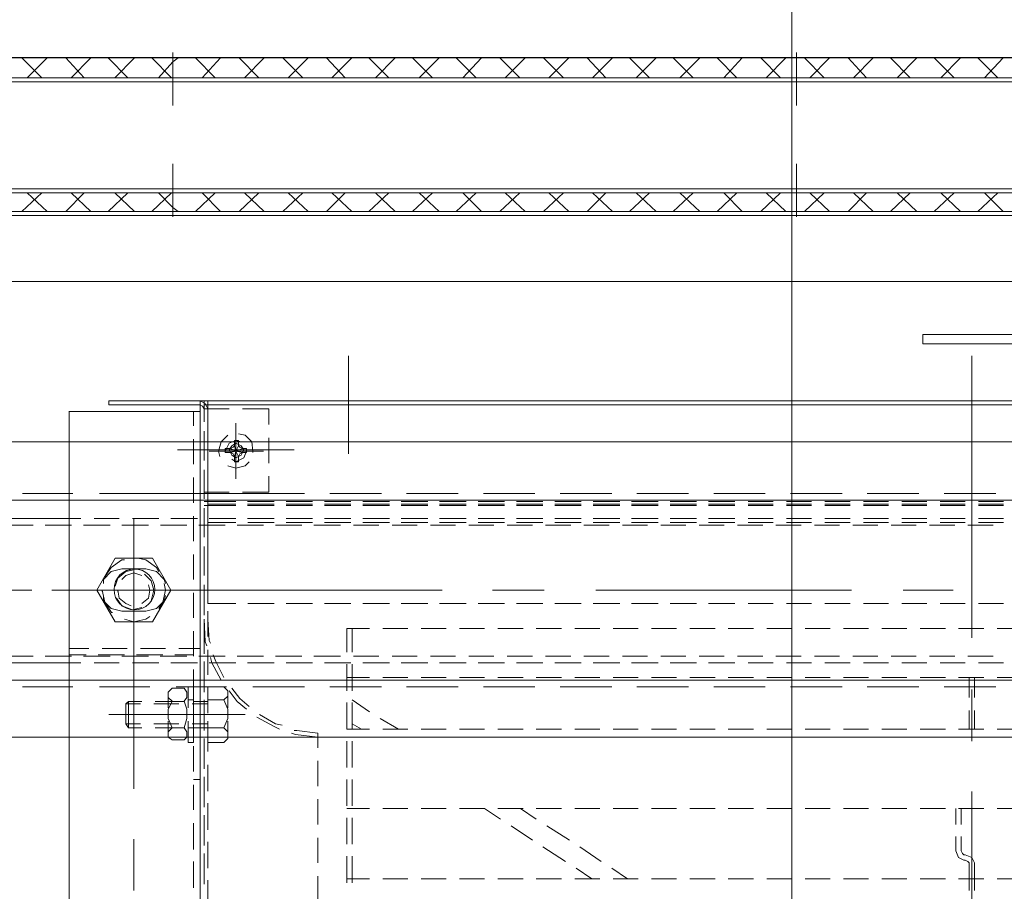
# Model space of a CAD drawing. Header units: millimetres. Extents: x -1469 to 52323, y -1368 to 13830.
# Tile 11 of 85: x 6035 to 6252, y 1720 to 1912. Entities that reach past the tile are written whole.
import ezdxf

# ---------------------------------------------------------------- set-up
doc = ezdxf.new("R2010")
doc.units = ezdxf.units.MM
doc.layers.add('A-CEILING-02', color=7, linetype='Continuous', lineweight=5, true_color=0xf27172)
for name, color, linetype, true_color in [('ACMV-EQP-CHW', 30, 'Continuous', 0xff7f00), ('ACMV-FCU', 30, 'Continuous', 0xff7f00), ('RCP LAYOUT', 9, 'Continuous', 0x808080)]:
    doc.layers.add(name, color=color, linetype=linetype, true_color=true_color)

# ---------------------------------------------------------------- blocks, each defined once
blk = doc.blocks.new('A$C256bf26b')
at = {"layer": 'A-CEILING-02', "true_color": 0x808080}
h = blk.add_hatch(dxfattribs=at)
h.set_pattern_fill('_USER', color=8, scale=600, double=1, pattern_type=0)
h.set_pattern_definition([(0, (9805, 1050), (0, 600), []), (90, (9805, 1050), (-600, 4e-14), [])])
h.paths.add_polyline_path([(200, 1050), (200, 2970), (4245, 2970), (4245, 3620), (5835, 3620), (5835, 2970), (9805, 2970), (9805, 1050)])
blk = doc.blocks.new('AHU-7.5TR-CARRIER')
at = {"layer": 'ACMV-EQP-CHW', "lineweight": 15}
for points in [[(85.27, -213.55), (85.27, -621.93)], [(85.27, -624.27), (85.27, -213.84)], [(114.22, -213.55), (114.22, -621.93)], [(-85.28, -481.22), (-85.28, -537.97)], [(83.52, -512.52), (83.52, -518.37)], [(59.23, -513.69), (59.23, -519.25)], [(-85.87, -516.03), (-85.87, -522.17)], [(-84.69, -516.03), (-84.69, -522.17)], [(51.63, -517.78), (51.63, -523.63)], [(52.8, -517.78), (52.8, -523.63)], [(84.39, -517.49), (84.39, -523.34)], [(86.73, -516.62), (86.73, -522.46)], [(99.9, -516.03), (99.9, -527.44)], [(-96.69, -518.66), (-90.84, -518.66)], [(-87.92, -518.66), (-82.35, -518.66)], [(-85.87, -518.66), (-85.87, -522.18), (-85.28, -523.34), (-83.82, -523.93)], [(-84.69, -522.18), (-84.69, -518.66)], [(-79.43, -518.66), (-73.87, -518.66)], [(-70.94, -518.66), (-65.39, -518.66)], [(-62.46, -518.66), (-56.91, -518.66)], [(-53.97, -518.66), (-48.42, -518.66)], [(-45.5, -518.66), (-39.94, -518.66)], [(-37.01, -518.66), (-31.46, -518.66)], [(-28.53, -518.66), (-22.97, -518.66)], [(-20.05, -518.66), (-14.49, -518.66)], [(-11.55, -518.66), (-6, -518.66)], [(-9.22, -518.66), (-5.71, -521)], [(-3.08, -518.66), (2.48, -518.66)], [(-1.32, -518.66), (2.19, -521)], [(5.4, -518.66), (10.97, -518.66)], [(13.89, -518.66), (19.45, -518.66)], [(22.38, -518.66), (27.93, -518.66)], [(30.86, -518.66), (36.42, -518.66)], [(39.34, -518.66), (44.9, -518.66)], [(47.82, -518.66), (52.8, -518.66)], [(84.39, -524.23), (84.39, -518.37)], [(83.52, -521), (83.52, -526.85)], [(-84.69, -522.18), (-84.4, -522.46), (-83.82, -522.76)], [(-83.82, -522.76), (-83.53, -522.76)], [(-83.82, -523.93), (-83.53, -523.93)], [(-83.53, -523.93), (-83.23, -524.23), (-82.94, -524.81), (-82.94, -528.02)], [(-83.52, -522.76), (-82.35, -523.35), (-81.77, -524.81), (-81.77, -528.02)], [(-3.37, -522.46), (1.32, -525.69)], [(4.53, -522.46), (9.5, -525.69)], [(59.23, -522.17), (59.23, -527.73)], [(51.63, -526.27), (51.63, -532.12)], [(52.8, -526.27), (52.8, -532.12)], [(84.39, -525.98), (84.39, -531.83)], [(86.73, -525.1), (86.73, -530.95)], [(3.65, -527.15), (8.63, -530.36)], [(11.84, -527.15), (16.52, -530.36)], [(84.39, -532.71), (84.39, -526.85)], [(-82.94, -530.66), (-82.94, -534.17)], [(-81.77, -530.66), (-81.77, -534.17)], [(59.23, -530.66), (59.23, -536.22)], [(83.52, -529.49), (83.52, -535.34)], [(10.97, -531.83), (14.48, -534.17)], [(18.87, -531.83), (22.38, -534.17)], [(-96.69, -534.17), (-90.84, -534.17)], [(-87.92, -534.17), (-82.35, -534.17)], [(-79.43, -534.17), (-73.87, -534.17)], [(-70.94, -534.17), (-65.39, -534.17)], [(-62.46, -534.17), (-56.91, -534.17)], [(-53.97, -534.17), (-48.42, -534.17)], [(-45.5, -534.17), (-39.94, -534.17)], [(-37.01, -534.17), (-31.46, -534.17)], [(-28.53, -534.17), (-22.97, -534.17)], [(-20.05, -534.17), (-14.49, -534.17)], [(-11.55, -534.17), (-6, -534.17)], [(-3.08, -534.17), (2.48, -534.17)], [(5.4, -534.17), (10.97, -534.17)], [(13.89, -534.17), (19.45, -534.17)], [(22.38, -534.17), (27.93, -534.17)], [(30.86, -534.17), (36.42, -534.17)], [(39.34, -534.17), (44.9, -534.17)], [(47.82, -534.17), (52.8, -534.17)], [(51.63, -534.75), (51.63, -540.6)], [(52.8, -534.75), (52.8, -540.6)], [(84.39, -534.46), (84.39, -540.31)], [(86.73, -533.88), (86.73, -539.44)], [(84.39, -541.19), (84.39, -535.34)], [(59.23, -539.15), (59.23, -544.7)], [(83.52, -537.98), (83.52, -543.82)], [(99.9, -538.56), (99.9, -566.94)], [(86.73, -540.6), (85.27, -540.6)], [(51.63, -543.24), (51.63, -549.09)], [(52.8, -543.24), (52.8, -549.09)], [(84.39, -542.95), (84.39, -548.8)], [(84.39, -549.68), (84.39, -543.82)], [(86.73, -542.36), (86.73, -547.92)], [(59.23, -547.62), (59.23, -550.84)], [(83.52, -546.75), (83.52, -552.3)], [(702.87, -615.2), (-744.36, -615.2), (-744.36, -549.97), (702.87, -549.97)], [(-85.28, -549.09), (-85.28, -560.5)], [(59.23, -549.97), (64.21, -550.55), (65.08, -550.84)], [(80.01, -552.01), (79.12, -551.14), (79.12, -549.68), (80.01, -548.79)], [(79.12, -553.48), (79.12, -549.97)], [(80.01, -548.8), (83.52, -548.8)], [(83.52, -553.48), (83.52, -548.79)], [(86.73, -553.48), (86.73, -548.79)], [(87.9, -548.8), (86.73, -548.8)], [(87.9, -548.8), (87.9, -553.48)], [(88.78, -549.38), (88.19, -549.97), (88.19, -551.14), (88.78, -552.01), (88.19, -554.06), (88.19, -556.1), (88.78, -557.87), (88.19, -558.74), (88.19, -559.91), (88.78, -560.79), (91.41, -560.79)], [(91.41, -549.37), (88.79, -549.37)], [(91.41, -552.01), (92.29, -551.14), (92.29, -549.97), (91.41, -549.38)], [(-96.69, -551.72), (-90.84, -551.72)], [(-87.92, -551.72), (-82.35, -551.72)], [(-85.87, -555.82), (-85.87, -551.72)], [(-84.69, -555.82), (-84.69, -551.72)], [(-79.43, -551.72), (-73.87, -551.72)], [(-70.94, -551.72), (-65.39, -551.72)], [(-62.46, -551.72), (-56.91, -551.72)], [(-53.97, -551.72), (-48.42, -551.72)], [(-45.5, -551.72), (-39.94, -551.72)], [(-37.01, -551.72), (-31.46, -551.72)], [(-28.53, -551.72), (-22.97, -551.72)], [(-20.05, -551.72), (-14.49, -551.72)], [(-11.55, -551.72), (-6, -551.72)], [(-3.08, -551.72), (2.48, -551.72)], [(5.4, -551.72), (10.97, -551.72)], [(13.89, -551.72), (19.45, -551.72)], [(22.38, -551.72), (27.93, -551.72)], [(30.86, -551.72), (36.42, -551.72)], [(39.34, -551.72), (44.9, -551.72)], [(41.38, -551.72), (45.49, -554.06)], [(47.82, -551.72), (52.8, -551.72)], [(49.59, -551.72), (51.63, -552.9)], [(51.63, -551.72), (51.63, -557.57)], [(52.8, -551.72), (52.8, -557.57)], [(59.23, -550.84), (63.91, -551.43), (64.49, -551.43)], [(67.13, -552.6), (68.6, -552.89), (72.11, -554.94)], [(67.72, -551.72), (68.89, -552.3), (72.69, -554.35)], [(80.01, -558.16), (79.12, -556.1), (79.12, -554.06), (80.01, -552.01), (83.52, -552.01)], [(83.52, -552.01), (86.73, -552.01)], [(84.39, -551.42), (84.39, -557.28)], [(84.39, -558.16), (84.39, -552.3)], [(86.73, -550.84), (86.73, -556.4)], [(86.73, -552.01), (87.9, -552.01)], [(87.9, -553.48), (87.9, -550.55)], [(88.79, -552.01), (91.41, -552.01), (92.29, -554.06), (92.29, -556.11), (91.41, -557.86), (88.79, -557.86)], [(89.65, -552.01), (95.22, -552.01)], [(92.29, -553.48), (92.29, -550.55)], [(98.14, -552.01), (101.06, -552.01)], [(101.06, -557.86), (101.06, -552.01), (101.65, -552.89)], [(83.52, -552.89), (87.02, -552.89)], [(89.95, -552.89), (95.5, -552.89)], [(98.44, -552.89), (101.65, -552.89)], [(101.06, -557.86), (101.65, -557.28), (101.65, -552.89)], [(47.82, -555.52), (51.63, -558.16)], [(74.44, -556.69), (76.49, -558.45), (78.24, -560.79)], [(75.03, -556.11), (77.08, -557.86), (78.83, -560.21)], [(75.32, -554.94), (105.45, -554.94)], [(79.12, -559.91), (79.12, -556.4)], [(92.29, -554.94), (80.01, -554.94)], [(83.22, -554.94), (91.7, -554.94)], [(83.52, -555.24), (83.52, -560.79)], [(83.52, -561.08), (83.52, -556.4)], [(86.73, -561.08), (86.73, -556.4)], [(87.9, -559.62), (87.9, -556.4)], [(87.9, -556.4), (87.9, -561.08)], [(92.29, -559.62), (92.29, -556.4)], [(-85.87, -563.13), (-85.87, -558.74)], [(-84.7, -563.13), (-84.7, -558.74)], [(83.52, -558.16), (80.01, -558.16), (79.12, -559.03), (79.12, -560.21), (80.01, -561.08), (83.52, -561.08)], [(83.52, -557.28), (87.02, -557.28)], [(83.52, -557.86), (86.73, -557.86)], [(86.73, -558.16), (87.9, -558.16)], [(89.65, -557.86), (95.22, -557.86)], [(89.95, -557.28), (95.5, -557.28)], [(91.41, -560.79), (92.29, -559.91), (92.29, -558.74), (91.41, -557.87)], [(98.14, -557.86), (101.06, -557.86)], [(98.44, -557.28), (101.65, -557.28)], [(-79.13, -561.08), (-90.54, -561.08)], [(-62.17, -561.08), (-73.58, -561.08)], [(-45.2, -561.08), (-56.61, -561.08)], [(-28.24, -561.08), (-39.64, -561.08)], [(-11.27, -561.08), (-22.68, -561.08)], [(5.71, -561.08), (-5.71, -561.08)], [(22.67, -561.08), (11.26, -561.08)], [(39.64, -561.08), (28.23, -561.08)], [(56.6, -561.08), (45.19, -561.08)], [(51.63, -560.21), (51.63, -566.05)], [(52.8, -560.21), (52.8, -566.05)], [(73.57, -561.08), (62.16, -561.08)], [(90.53, -561.08), (79.42, -561.08)], [(84.39, -559.91), (84.39, -565.76)], [(84.39, -566.64), (84.39, -560.79)], [(86.73, -559.33), (86.73, -564.88)], [(87.9, -561.08), (86.73, -561.08)], [(107.5, -561.08), (96.38, -561.08)], [(124.47, -561.08), (113.35, -561.08)], [(675.66, -562.54), (-717.44, -562.54)], [(-96.69, -563.13), (-90.84, -563.13)], [(-87.92, -563.13), (-82.35, -563.13)], [(-79.43, -563.13), (-73.87, -563.13)], [(-70.94, -563.13), (-65.39, -563.13)], [(-62.46, -563.13), (-56.91, -563.13)], [(-53.97, -563.13), (-48.42, -563.13)], [(-45.5, -563.13), (-39.94, -563.13)], [(-37.01, -563.13), (-31.46, -563.13)], [(-28.53, -563.13), (-22.97, -563.13)], [(-20.05, -563.13), (-14.49, -563.13)], [(-11.55, -563.13), (-6, -563.13)], [(-3.08, -563.13), (2.48, -563.13)], [(5.4, -563.13), (10.97, -563.13)], [(13.89, -563.13), (19.45, -563.13)], [(22.38, -563.13), (27.93, -563.13)], [(30.86, -563.13), (36.42, -563.13)], [(39.34, -563.13), (44.9, -563.13)], [(47.82, -563.13), (52.8, -563.13)], [(80.01, -563.13), (81.75, -566.64), (82.34, -568.1)], [(80.59, -562.54), (82.64, -566.35), (82.93, -567.52)], [(83.52, -563.71), (83.52, -569.27)], [(-86.74, -566.35), (-92.3, -566.35)], [(-84.4, -567.81), (-89.96, -567.81)], [(-78.25, -566.35), (-83.82, -566.35)], [(-75.92, -567.81), (-81.48, -567.81)], [(-69.78, -566.35), (-75.33, -566.35)], [(-67.43, -567.81), (-72.99, -567.81)], [(-61.3, -566.35), (-66.85, -566.35)], [(-58.95, -567.81), (-64.51, -567.81)], [(-52.81, -566.35), (-58.37, -566.35)], [(-50.47, -567.81), (-56.02, -567.81)], [(-44.32, -566.35), (-49.88, -566.35)], [(-41.99, -567.81), (-47.54, -567.81)], [(-35.84, -566.35), (-41.4, -566.35)], [(-33.5, -567.81), (-39.06, -567.81)], [(-27.06, -566.35), (-32.92, -566.35)], [(-25.01, -567.81), (-30.58, -567.81)], [(-18.59, -566.35), (-24.44, -566.35)], [(-16.53, -567.81), (-22.09, -567.81)], [(-10.1, -566.35), (-15.95, -566.35)], [(-8.06, -567.81), (-13.61, -567.81)], [(-1.62, -566.35), (-7.47, -566.35)], [(0.43, -567.81), (-5.12, -567.81)], [(6.87, -566.35), (1.02, -566.35)], [(8.92, -567.81), (3.36, -567.81)], [(15.35, -566.35), (9.5, -566.35)], [(17.4, -567.81), (11.84, -567.81)], [(23.84, -566.35), (17.98, -566.35)], [(25.89, -567.81), (20.33, -567.81)], [(32.32, -566.35), (26.47, -566.35)], [(34.36, -567.81), (28.81, -567.81)], [(40.8, -566.35), (34.95, -566.35)], [(42.85, -567.81), (37.3, -567.81)], [(49.28, -566.35), (43.44, -566.35)], [(51.34, -567.81), (45.77, -567.81)], [(57.77, -566.35), (51.92, -566.35)], [(60.12, -567.81), (54.26, -567.81)], [(66.26, -566.35), (60.39, -566.35)], [(68.6, -567.81), (62.75, -567.81)], [(74.75, -566.35), (68.88, -566.35)], [(77.08, -567.81), (71.23, -567.81)], [(83.22, -566.35), (77.37, -566.35)], [(85.56, -567.81), (79.71, -567.81)], [(91.7, -566.35), (85.86, -566.35)], [(86.73, -567.81), (86.73, -573.36)], [(94.05, -567.81), (88.19, -567.81)], [(100.19, -566.35), (94.34, -566.35)], [(102.53, -567.81), (96.68, -567.81)], [(99.9, -566.94), (99.9, -598.23)], [(108.68, -566.35), (103.12, -566.35)], [(111.01, -567.81), (105.16, -567.81)], [(114.23, -566.35), (111.6, -566.35)], [(119.5, -567.81), (113.64, -567.81)], [(114.23, -598.23), (168.35, -598.23), (168.35, -566.35), (114.23, -566.35)], [(127.97, -567.81), (122.13, -567.81)], [(51.63, -568.69), (51.63, -573.96)], [(52.8, -568.69), (52.8, -573.96)], [(84.39, -568.39), (84.39, -574.24)], [(84.39, -575.12), (84.39, -569.27)], [(89.95, -569.56), (85.27, -569.56)], [(90.82, -568.1), (86.74, -568.1)], [(98.43, -569.56), (92.88, -569.56)], [(99.31, -568.1), (93.46, -568.1)], [(106.91, -569.56), (101.36, -569.56)], [(107.8, -568.1), (101.94, -568.1)], [(114.23, -569.56), (109.84, -569.56)], [(114.22, -568.1), (110.42, -568.1)], [(-85.28, -571.9), (-85.28, -634.21)], [(-85.28, -631.29), (-85.28, -572.2)], [(82.93, -570.74), (83.22, -571.32), (83.52, -576)], [(83.52, -572.2), (83.52, -577.76)], [(83.8, -570.15), (84.1, -571.03), (84.39, -576)], [(-96.69, -573.95), (-90.84, -573.95)], [(-87.92, -573.95), (-82.35, -573.95)], [(-79.43, -573.95), (-73.87, -573.95)], [(-70.94, -573.95), (-65.39, -573.95)], [(-62.46, -573.95), (-56.91, -573.95)], [(-53.97, -573.95), (-48.42, -573.95)], [(-45.5, -573.95), (-39.94, -573.95)], [(-37.01, -573.95), (-31.46, -573.95)], [(-28.53, -573.95), (-22.97, -573.95)], [(-20.05, -573.95), (-14.49, -573.95)], [(-11.55, -573.95), (-6, -573.95)], [(-3.08, -573.95), (2.48, -573.95)], [(5.4, -573.95), (10.97, -573.95)], [(13.89, -573.95), (19.45, -573.95)], [(22.38, -573.95), (27.93, -573.95)], [(30.86, -573.95), (36.42, -573.95)], [(39.34, -573.95), (44.9, -573.95)], [(47.82, -573.95), (52.8, -573.95)], [(99.9, -572.49), (99.9, -592.67)], [(86.73, -576.29), (86.73, -581.86)], [(95.8, -575.41), (91.71, -582.44), (95.8, -589.46)], [(95.8, -575.41), (103.99, -575.41)], [(101.94, -576), (99.89, -575.42), (97.26, -576), (96.38, -576.59)], [(103.99, -589.46), (108.08, -582.44), (103.99, -575.42)], [(84.39, -576.88), (84.39, -582.73)], [(84.39, -583.6), (84.39, -577.76)], [(102.53, -577.76), (97.26, -577.76), (94.92, -578.34), (93.16, -580.1), (92.87, -581.27)], [(94.34, -578.34), (93.46, -579.8), (92.87, -582.44), (93.16, -583.9)], [(103.7, -580.68), (102.52, -578.93), (100.19, -578.05), (98.14, -578.63)], [(106.62, -581.27), (106.62, -580.1), (104.87, -578.34), (102.53, -577.76)], [(106.91, -582.15), (106.91, -582.44), (106.33, -579.8), (104.86, -577.47), (104.58, -577.47)], [(-253.78, -579.51), (-253.78, -624.27), (83.52, -624.27), (83.52, -579.51)], [(-86.74, -579.51), (-92.3, -579.51)], [(-78.25, -579.51), (-83.82, -579.51)], [(-69.78, -579.51), (-75.33, -579.51)], [(-61.3, -579.51), (-66.85, -579.51)], [(-52.81, -579.51), (-58.37, -579.51)], [(-44.32, -579.51), (-49.88, -579.51)], [(-35.85, -579.51), (-41.4, -579.51)], [(-27.06, -579.51), (-32.91, -579.51)], [(-18.58, -579.51), (-24.44, -579.51)], [(-10.09, -579.51), (-15.95, -579.51)], [(-1.62, -579.51), (-7.47, -579.51)], [(6.87, -579.51), (1.02, -579.51)], [(15.35, -579.51), (9.5, -579.51)], [(23.84, -579.51), (17.98, -579.51)], [(32.33, -579.51), (26.46, -579.51)], [(40.8, -579.51), (34.95, -579.51)], [(49.28, -579.51), (43.44, -579.51)], [(57.77, -579.51), (51.92, -579.51)], [(66.26, -579.51), (60.4, -579.51)], [(74.74, -579.51), (68.89, -579.51)], [(83.52, -579.51), (77.37, -579.51)], [(83.52, -580.68), (83.52, -586.24)], [(96.1, -580.1), (95.5, -582.44), (96.1, -584.49), (97.55, -585.94)], [(98.14, -579.51), (96.68, -580.68), (96.38, -582.44), (96.68, -583.6)], [(103.41, -582.15), (103.41, -582.44), (103.12, -580.68), (101.65, -579.51), (100.48, -578.93)], [(-70.07, -582.44), (-81.18, -582.44)], [(-2.2, -582.44), (-58.66, -582.44)], [(20.62, -582.44), (9.2, -582.44)], [(88.49, -582.44), (31.74, -582.44)], [(118.04, -582.44), (81.75, -582.44)], [(111.01, -582.44), (99.9, -582.44)], [(311.16, -582.44), (122.42, -582.44)], [(86.73, -584.78), (86.73, -590.33)], [(92.87, -583.9), (93.16, -584.78), (94.92, -586.53), (97.26, -587.12)], [(97.26, -587.12), (102.53, -587.12), (104.87, -586.53), (106.62, -584.78), (106.62, -583.9)], [(98.14, -585.65), (99.89, -586.24), (101.65, -585.65), (102.53, -584.78)], [(100.19, -586.82), (101.65, -586.53), (103.4, -585.07), (103.99, -583.31)], [(84.39, -585.65), (84.39, -591.22)], [(84.39, -592.09), (84.39, -586.24)], [(94.34, -586.53), (94.92, -587.41), (97.26, -589.16), (99.01, -589.46)], [(101.94, -589.16), (102.53, -589.16), (104.87, -587.41), (106.34, -585.36)], [(83.52, -589.16), (83.52, -594.73)], [(95.8, -589.46), (103.99, -589.46)], [(86.73, -593.25), (86.73, -598.81)], [(84.39, -594.14), (84.39, -599.7)], [(84.39, -600.58), (84.39, -595.02)], [(-86.74, -597.35), (-92.3, -597.35)], [(-92.3, -598.23), (-86.74, -598.23)], [(-89.96, -596.77), (-84.4, -596.77)], [(-78.25, -597.35), (-83.82, -597.35)], [(-83.82, -598.23), (-78.25, -598.23)], [(-81.48, -596.77), (-75.92, -596.77)], [(-75.34, -598.23), (-69.78, -598.23)], [(-69.78, -597.35), (-75.33, -597.35)], [(-72.99, -596.77), (-67.44, -596.77)], [(-61.3, -597.35), (-66.85, -597.35)], [(-66.85, -598.23), (-61.3, -598.23)], [(-64.51, -596.77), (-58.96, -596.77)], [(-52.81, -597.35), (-58.37, -597.35)], [(-58.37, -598.23), (-52.81, -598.23)], [(-56.03, -596.77), (-50.47, -596.77)], [(-44.32, -597.35), (-49.88, -597.35)], [(-49.88, -598.23), (-44.32, -598.23)], [(-47.54, -596.77), (-41.99, -596.77)], [(-35.85, -597.35), (-41.4, -597.35)], [(-41.4, -598.23), (-35.85, -598.23)], [(-39.06, -596.77), (-33.5, -596.77)], [(-27.06, -597.35), (-32.91, -597.35)], [(-32.91, -598.23), (-27.06, -598.23)], [(-30.58, -596.77), (-25.01, -596.77)], [(-18.58, -597.35), (-24.44, -597.35)], [(-24.44, -598.23), (-18.58, -598.23)], [(-22.09, -596.77), (-16.53, -596.77)], [(-10.09, -597.35), (-15.95, -597.35)], [(-15.95, -598.23), (-10.1, -598.23)], [(-13.61, -596.77), (-8.06, -596.77)], [(-1.62, -597.35), (-7.47, -597.35)], [(-7.47, -598.23), (-1.62, -598.23)], [(-5.12, -596.77), (0.43, -596.77)], [(6.87, -597.35), (1.02, -597.35)], [(1.02, -598.23), (6.87, -598.23)], [(3.36, -596.77), (8.92, -596.77)], [(15.35, -597.35), (9.5, -597.35)], [(9.5, -598.23), (15.35, -598.23)], [(11.84, -596.77), (17.4, -596.77)], [(23.84, -597.35), (17.98, -597.35)], [(17.98, -598.23), (23.84, -598.23)], [(20.33, -596.77), (25.89, -596.77)], [(32.33, -597.35), (26.46, -597.35)], [(26.46, -598.23), (32.33, -598.23)], [(28.81, -596.77), (34.36, -596.77)], [(40.8, -597.35), (34.95, -597.35)], [(34.95, -598.23), (40.8, -598.23)], [(37.3, -596.77), (42.85, -596.77)], [(49.28, -597.35), (43.44, -597.35)], [(43.44, -598.23), (49.28, -598.23)], [(45.77, -596.77), (51.34, -596.77)], [(57.77, -597.35), (51.92, -597.35)], [(51.92, -598.23), (57.77, -598.23)], [(54.26, -596.77), (60.12, -596.77)], [(66.26, -597.35), (60.4, -597.35)], [(60.4, -598.23), (66.26, -598.23)], [(62.75, -596.77), (68.6, -596.77)], [(68.88, -598.23), (74.75, -598.23)], [(74.74, -597.35), (68.89, -597.35)], [(71.23, -596.77), (77.08, -596.77)], [(83.52, -597.35), (77.37, -597.35)], [(77.37, -598.23), (83.22, -598.23)], [(79.72, -596.77), (85.56, -596.77)], [(83.52, -597.65), (83.52, -604.09)], [(85.86, -598.23), (91.7, -598.23)], [(88.19, -596.77), (94.04, -596.77)], [(94.34, -598.23), (100.19, -598.23)], [(96.68, -596.77), (102.53, -596.77)], [(103.12, -598.23), (108.68, -598.23)], [(105.16, -596.77), (111.01, -596.77)], [(111.6, -598.23), (114.23, -598.23)], [(113.64, -596.77), (119.5, -596.77)], [(122.13, -596.77), (127.97, -596.77)], [(675.66, -602.33), (-717.44, -602.33)], [(-92.3, -601.16), (-86.74, -601.16)], [(-92.3, -601.45), (-86.74, -601.45)], [(-92.3, -602.04), (-86.74, -602.04)], [(-92.3, -602.33), (-86.74, -602.33)], [(-83.82, -601.16), (-78.25, -601.16)], [(-83.82, -601.45), (-78.25, -601.45)], [(-83.82, -602.04), (-78.25, -602.04)], [(-83.82, -602.33), (-78.25, -602.33)], [(-75.33, -601.16), (-69.78, -601.16)], [(-75.33, -601.45), (-69.78, -601.45)], [(-75.33, -602.04), (-69.78, -602.04)], [(-75.33, -602.33), (-69.78, -602.33)], [(-66.85, -601.16), (-61.3, -601.16)], [(-66.85, -601.45), (-61.3, -601.45)], [(-66.85, -602.04), (-61.3, -602.04)], [(-66.85, -602.33), (-61.3, -602.33)], [(-58.37, -601.16), (-52.81, -601.16)], [(-58.37, -601.45), (-52.81, -601.45)], [(-58.37, -602.04), (-52.81, -602.04)], [(-58.37, -602.33), (-52.81, -602.33)], [(-49.88, -601.16), (-44.32, -601.16)], [(-49.88, -601.45), (-44.32, -601.45)], [(-49.88, -602.04), (-44.32, -602.04)], [(-49.88, -602.33), (-44.32, -602.33)], [(-41.4, -601.16), (-35.85, -601.16)], [(-41.4, -601.45), (-35.84, -601.45)], [(-41.4, -602.04), (-35.85, -602.04)], [(-41.4, -602.33), (-35.84, -602.33)], [(-32.92, -601.45), (-27.06, -601.45)], [(-32.92, -602.33), (-27.06, -602.33)], [(-32.91, -601.16), (-27.06, -601.16)], [(-32.91, -602.04), (-27.06, -602.04)], [(-24.44, -601.16), (-18.58, -601.16)], [(-24.44, -601.45), (-18.58, -601.45)], [(-24.44, -602.04), (-18.58, -602.04)], [(-24.44, -602.33), (-18.58, -602.33)], [(-15.95, -601.16), (-10.09, -601.16)], [(-15.95, -601.45), (-10.1, -601.45)], [(-15.95, -602.04), (-10.09, -602.04)], [(-15.95, -602.33), (-10.1, -602.33)], [(-7.47, -601.16), (-1.62, -601.16)], [(-7.47, -601.45), (-1.62, -601.45)], [(-7.47, -602.04), (-1.62, -602.04)], [(-7.47, -602.33), (-1.62, -602.33)], [(1.02, -601.16), (6.87, -601.16)], [(1.02, -601.45), (6.87, -601.45)], [(1.02, -602.04), (6.87, -602.04)], [(1.02, -602.33), (6.87, -602.33)], [(9.5, -601.16), (15.35, -601.16)], [(9.5, -601.45), (15.35, -601.45)], [(9.5, -602.04), (15.35, -602.04)], [(9.5, -602.33), (15.35, -602.33)], [(17.98, -601.16), (23.84, -601.16)], [(17.98, -601.45), (23.84, -601.45)], [(17.98, -602.04), (23.84, -602.04)], [(17.98, -602.33), (23.84, -602.33)], [(26.46, -601.16), (32.33, -601.16)], [(26.46, -602.04), (32.33, -602.04)], [(26.47, -601.45), (32.33, -601.45)], [(26.47, -602.33), (32.33, -602.33)], [(34.95, -601.16), (40.8, -601.16)], [(34.95, -601.45), (40.8, -601.45)], [(34.95, -602.04), (40.8, -602.04)], [(34.95, -602.33), (40.8, -602.33)], [(43.44, -601.16), (49.28, -601.16)], [(43.44, -601.45), (49.28, -601.45)], [(43.44, -602.04), (49.28, -602.04)], [(43.44, -602.33), (49.28, -602.33)], [(51.92, -601.16), (57.77, -601.16)], [(51.92, -601.45), (57.77, -601.45)], [(51.92, -602.04), (57.77, -602.04)], [(51.92, -602.33), (57.77, -602.33)], [(60.39, -601.45), (66.26, -601.45)], [(60.39, -602.33), (66.26, -602.33)], [(60.4, -601.16), (66.26, -601.16)], [(60.4, -602.04), (66.26, -602.04)], [(68.88, -601.16), (74.75, -601.16)], [(68.88, -601.45), (74.75, -601.45)], [(68.88, -602.04), (74.75, -602.04)], [(68.88, -602.33), (74.75, -602.33)], [(77.37, -601.16), (84.39, -601.16)], [(77.37, -601.45), (83.52, -601.45)], [(77.37, -602.04), (84.39, -602.04)], [(77.37, -602.33), (83.52, -602.33)], [(84.39, -602.62), (84.39, -608.18)], [(86.73, -601.74), (86.73, -607.3)], [(-79.13, -603.79), (-90.54, -603.79)], [(-62.17, -603.79), (-73.58, -603.79)], [(-45.2, -603.79), (-56.61, -603.79)], [(-28.24, -603.79), (-39.64, -603.79)], [(-11.27, -603.79), (-22.68, -603.79)], [(5.71, -603.79), (-5.71, -603.79)], [(22.67, -603.79), (11.26, -603.79)], [(39.64, -603.79), (28.23, -603.79)], [(56.6, -603.79), (45.19, -603.79)], [(73.57, -603.79), (62.16, -603.79)], [(75.9, -604.09), (70.05, -604.09)], [(70.06, -604.09), (70.06, -607.59)], [(72.69, -603.79), (83.22, -603.79)], [(84.39, -604.09), (78.84, -604.09)], [(90.53, -603.79), (79.42, -603.79)], [(83.52, -604.09), (83.52, -607.59)], [(84.39, -609.05), (84.39, -603.5)], [(89.08, -603.79), (99.6, -603.79)], [(107.5, -603.79), (96.38, -603.79)], [(124.47, -603.79), (113.35, -603.79)], [(77.37, -607.01), (77.37, -618.12)], [(77.37, -619.3), (77.37, -607.3)], [(77.37, -608.17), (77.37, -618.42)], [(70.06, -610.52), (70.06, -616.07)], [(79.12, -609.93), (77.38, -609.35), (75.32, -609.93), (74.44, -610.81)], [(75.03, -613.15), (75.62, -611.69), (77.37, -610.81), (78.24, -611.4)], [(76.78, -611.98), (77.37, -613.15), (75.9, -612.86), (76.49, -612.56), (76.78, -611.98), (76.78, -610.81)], [(76.78, -610.81), (77.66, -610.81), (77.66, -611.98), (77.96, -612.56), (78.54, -612.86), (79.72, -612.86)], [(83.52, -610.52), (83.52, -616.07)], [(84.39, -611.11), (84.39, -616.66)], [(86.73, -610.23), (86.73, -615.79)], [(52.5, -612.57), (52.5, -634.21)], [(64.49, -613.45), (90.24, -613.45)], [(83.22, -613.15), (71.23, -613.15)], [(82.34, -613.15), (72.11, -613.15)], [(73.57, -612.86), (73.57, -613.15), (73.86, -615.2), (75.32, -616.66), (76.78, -616.96)], [(75.03, -613.73), (75.03, -612.86)], [(75.9, -612.86), (75.03, -612.86)], [(75.9, -613.73), (77.37, -613.15), (77.66, -614.32)], [(79.72, -612.86), (79.72, -613.15), (78.83, -614.91), (77.37, -615.5), (76.2, -615.2)], [(77.66, -614.32), (77.96, -614.04), (78.54, -613.73), (77.37, -613.15), (76.78, -614.32)], [(78.54, -612.86), (77.37, -613.15), (77.66, -611.98)], [(79.12, -616.66), (80.59, -615.2), (81.18, -613.15), (80.88, -611.98)], [(79.72, -613.73), (79.72, -612.86)], [(84.39, -617.53), (84.39, -611.97)], [(75.9, -613.73), (75.03, -613.73)], [(77.66, -615.49), (76.78, -615.49), (76.78, -614.32), (76.49, -614.03), (75.9, -613.73)], [(77.66, -615.5), (77.66, -614.32)], [(79.72, -613.73), (78.54, -613.73)], [(70.06, -619), (70.06, -622.51)], [(83.52, -619), (83.52, -622.51)], [(84.39, -619.59), (84.39, -622.51)], [(86.73, -618.71), (86.73, -621.93)], [(84.39, -624.27), (84.39, -620.46)], [(114.23, -621.92), (85.27, -621.92)], [(-255.82, -624.27), (85.27, -624.27)], [(-254.95, -623.4), (84.39, -623.4)], [(-92.3, -623.4), (-86.74, -623.4)], [(-83.82, -623.4), (-78.25, -623.4)], [(-75.33, -623.4), (-69.78, -623.4)], [(-66.85, -623.4), (-61.3, -623.4)], [(-58.37, -623.4), (-52.81, -623.4)], [(-49.88, -623.4), (-44.32, -623.4)], [(-41.4, -623.4), (-35.84, -623.4)], [(-32.92, -623.4), (-27.06, -623.4)], [(-24.44, -623.4), (-18.58, -623.4)], [(-15.95, -623.4), (-10.1, -623.4)], [(-7.47, -623.4), (-1.62, -623.4)], [(1.02, -623.4), (6.87, -623.4)], [(9.5, -623.4), (15.35, -623.4)], [(17.98, -623.4), (23.84, -623.4)], [(26.47, -623.4), (32.33, -623.4)], [(34.95, -623.4), (40.8, -623.4)], [(43.44, -623.4), (49.28, -623.4)], [(51.92, -623.4), (57.77, -623.4)], [(60.39, -623.4), (66.26, -623.4)], [(68.88, -623.4), (74.75, -623.4)], [(75.9, -622.51), (70.05, -622.51)], [(77.37, -623.4), (83.52, -623.4)], [(84.39, -622.51), (78.84, -622.51)], [(105.45, -624.27), (85.27, -624.27), (84.1, -623.68), (83.52, -622.51)], [(85.27, -623.4), (84.69, -623.1), (84.39, -622.51)], [(84.39, -624.27), (84.39, -623.4)], [(105.45, -623.4), (85.27, -623.4)], [(105.45, -623.4), (105.45, -624.27)], [(-718.91, -650.6), (-718.91, -665.23), (719.25, -665.23)], [(677.13, -665.23), (677.13, -650.6), (-718.91, -650.6)], [(-98.6, -665.23), (-87.19, -665.23)], [(-81.63, -665.23), (-70.22, -665.23)], [(-64.66, -665.23), (-53.26, -665.23)], [(-47.69, -665.23), (-36.29, -665.23)], [(-46.53, -676.63), (-46.53, -664.93)], [(-30.73, -665.23), (-19.31, -665.23)], [(-13.76, -665.23), (-2.36, -665.23)], [(3.21, -665.23), (14.62, -665.23)], [(20.17, -665.23), (31.58, -665.23)], [(37.14, -665.23), (48.55, -665.23)], [(54.11, -665.23), (65.53, -665.23)], [(71.07, -665.23), (82.48, -665.23)], [(88.33, -665.23), (99.45, -665.23)], [(91.26, -676.63), (91.26, -664.93)], [(105.3, -665.23), (116.41, -665.23)], [(122.26, -665.23), (133.38, -665.23)], [(-394.06, -666.11), (405.94, -666.11)], [(-88.07, -670.2), (-92.16, -666.11)], [(-90.99, -670.2), (-86.6, -666.11)], [(-78.42, -670.2), (-82.8, -666.11)], [(-81.34, -670.2), (-76.95, -666.11)], [(-68.75, -670.2), (-73.14, -666.11)], [(-71.68, -670.2), (-67.29, -666.11)], [(-59.1, -670.2), (-63.49, -666.11)], [(-62.03, -670.2), (-57.93, -666.11)], [(-49.46, -670.2), (-53.84, -666.11)], [(-52.67, -670.2), (-48.28, -666.11)], [(-39.8, -670.2), (-44.18, -666.11)], [(-43.01, -670.2), (-38.63, -666.11)], [(-30.44, -670.2), (-34.54, -666.11)], [(-33.36, -670.2), (-28.98, -666.11)], [(-20.78, -670.2), (-25.18, -666.11)], [(-23.71, -670.2), (-19.31, -666.11)], [(-11.13, -670.2), (-15.51, -666.11)], [(-14.05, -670.2), (-9.66, -666.11)], [(-1.48, -670.2), (-5.86, -666.11)], [(-4.4, -670.2), (-0.3, -666.11)], [(8.18, -670.2), (3.78, -666.11)], [(4.96, -670.2), (9.34, -666.11)], [(17.83, -670.2), (13.45, -666.11)], [(14.62, -670.2), (19.01, -666.11)], [(27.19, -670.2), (23.11, -666.11)], [(24.27, -670.2), (28.66, -666.11)], [(36.85, -670.2), (32.46, -666.11)], [(33.91, -670.2), (38.31, -666.11)], [(46.5, -670.2), (42.12, -666.11)], [(43.58, -670.2), (47.96, -666.11)], [(56.15, -670.2), (51.76, -666.11)], [(53.22, -670.2), (57.32, -666.11)], [(65.81, -670.2), (61.41, -666.11)], [(62.59, -670.2), (66.99, -666.11)], [(75.46, -670.2), (71.08, -666.11)], [(72.25, -670.2), (76.63, -666.11)], [(84.82, -670.2), (80.72, -666.11)], [(81.89, -670.2), (86.28, -666.11)], [(94.47, -670.2), (91.26, -666.98), (90.08, -666.11)], [(91.56, -670.2), (95.93, -666.11)], [(104.13, -670.2), (99.74, -666.11)], [(101.2, -670.2), (105.59, -666.11)], [(113.78, -670.2), (109.41, -666.11)], [(110.86, -670.2), (114.95, -666.11)], [(123.44, -670.2), (119.05, -666.11)], [(120.21, -670.2), (124.61, -666.11)], [(-394.06, -670.2), (405.94, -670.2)], [(-394.06, -671.08), (405.94, -671.08)], [(-46.53, -701.2), (-46.53, -689.5)], [(91.26, -701.2), (91.26, -689.5)], [(405.94, -694.78), (-394.06, -694.78)], [(405.94, -695.65), (-394.06, -695.65)], [(-88.06, -695.65), (-92.16, -700.04)], [(-90.99, -695.65), (-86.6, -700.04)], [(-78.42, -695.65), (-82.79, -700.04)], [(-81.34, -695.65), (-76.95, -700.04)], [(-68.76, -695.65), (-73.14, -700.04)], [(-71.68, -695.65), (-67.29, -700.04)], [(-59.1, -695.65), (-63.49, -700.04)], [(-62.03, -695.65), (-57.94, -700.04)], [(-49.46, -695.65), (-53.83, -700.04)], [(-52.67, -695.65), (-48.28, -700.04)], [(-39.8, -695.65), (-44.18, -700.04)], [(-43.02, -695.65), (-38.63, -700.04)], [(-30.44, -695.65), (-34.54, -700.04)], [(-33.36, -695.65), (-28.98, -700.04)], [(-20.78, -695.65), (-25.18, -700.04)], [(-23.71, -695.65), (-19.31, -700.04)], [(-11.13, -695.65), (-15.52, -700.04)], [(-14.05, -695.65), (-9.66, -700.04)], [(-1.48, -695.65), (-5.86, -700.04)], [(-4.4, -695.65), (-0.3, -700.04)], [(8.18, -695.65), (3.78, -700.04)], [(4.96, -695.65), (9.34, -700.04)], [(17.83, -695.65), (13.45, -700.04)], [(14.62, -695.65), (19.01, -700.04)], [(27.19, -695.65), (23.11, -700.04)], [(24.27, -695.65), (28.66, -700.04)], [(36.85, -695.65), (32.46, -700.04)], [(33.91, -695.65), (38.31, -700.04)], [(46.5, -695.65), (42.12, -700.04)], [(43.58, -695.65), (47.96, -700.04)], [(56.15, -695.65), (51.76, -700.04)], [(53.22, -695.65), (57.32, -700.04)], [(65.81, -695.65), (61.41, -700.04)], [(62.59, -695.65), (66.99, -700.04)], [(75.46, -695.65), (71.07, -700.04)], [(72.25, -695.65), (76.63, -700.04)], [(84.82, -695.65), (80.73, -700.04)], [(81.89, -695.65), (86.28, -700.04)], [(94.47, -695.65), (91.26, -699.15), (90.08, -700.04)], [(91.56, -695.65), (95.94, -700.04)], [(104.13, -695.65), (99.74, -700.04)], [(101.2, -695.65), (105.59, -700.04)], [(113.77, -695.65), (109.41, -700.04)], [(110.85, -695.65), (114.95, -700.04)], [(123.44, -695.65), (119.05, -700.04)], [(120.21, -695.65), (124.61, -700.04)], [(-394.06, -700.04), (405.94, -700.04)]]:
    blk.add_lwpolyline(points, dxfattribs=at)
for points in [[(77.37, -614.91), (78.24, -614.32), (78.83, -613.45), (78.24, -612.27), (77.37, -611.69), (76.2, -612.27), (75.62, -613.45), (76.2, -614.32)], [(-74.46, -636.85), (-96.1, -636.85), (-96.1, -638.9), (-74.46, -638.9)]]:
    blk.add_lwpolyline(points, close=True, dxfattribs=at)
blk.add_circle((99.76, -582.58), 4.52, dxfattribs=at)
at = {"layer": 'ACMV-FCU', "color": 8, "true_color": 0x808080}
blk.add_line((-394.06, -700.04), (406.73, -700.04), dxfattribs=at)

msp = doc.modelspace()

# ---------------------------------------------------------------- block references
at = {"rotation": 180}
msp.add_blockref('AHU-7.5TR-CARRIER', (6159.92, 1203.77), dxfattribs=at)
at = {"layer": 'RCP LAYOUT'}
msp.add_blockref('A$C256bf26b', (0, 0), dxfattribs=at)

doc.saveas('drawing.dxf')
